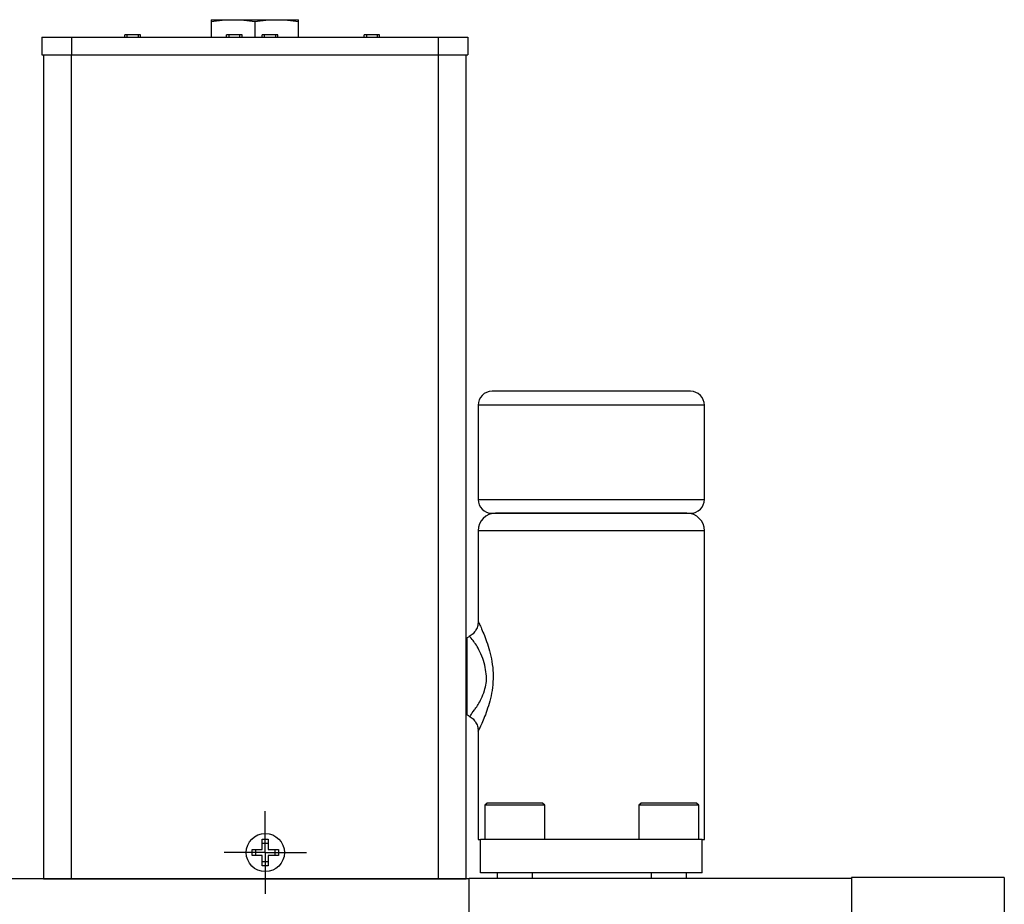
# Model space of a CAD drawing. Header units: inches. Extents: x 3 to 32.3, y 3.9 to 21.1.
# Tile 6 of 18: x 12.6 to 17.1, y 12.2 to 16.1. Entities that reach past the tile are written whole.
import ezdxf

# ---------------------------------------------------------------- set-up
doc = ezdxf.new("R2010")
doc.units = ezdxf.units.IN
doc.header["$LTSCALE"] = 2
doc.header["$MEASUREMENT"] = 0
doc.layers.add('SLD-0', color=179, linetype='Continuous')

# ---------------------------------------------------------------- blocks, each defined once
blk = doc.blocks.new('SW_CENTERMARKSYMBOL_0')
at = {"layer": 'SLD-0', "color": 0}
for p, q in [((0, 0.1), (0, 0.186)), ((0, 0), (0, 0.1)), ((-0.1, 0), (-0.186, 0)), ((0, 0), (-0.1, 0)), ((0, 0), (0, -0.1)), ((0, 0), (0.1, 0)), ((0.1, 0), (0.186, 0)), ((0, -0.1), (0, -0.186))]:
    blk.add_line(p, q, dxfattribs=at)

msp = doc.modelspace()

# ---------------------------------------------------------------- linework, layer by layer
at = {"color": 7, "linetype": 'Continuous', "lineweight": 25}
for p, q in [((13.474, 16.1496), (13.5725, 16.1496)), ((13.474, 16.1414), (13.474, 16.0708)), ((13.5725, 16.1496), (13.7693, 16.1496)), ((13.6709, 16.1414), (13.6709, 16.0708)), ((13.7693, 16.1496), (13.8677, 16.1496)), ((13.8677, 16.0708), (13.8677, 16.1414)), ((12.8764, 16.0726), (12.8764, 16.0707)), ((12.9116, 16.0707), (12.9116, 16.0726)), ((13.0846, 16.0707), (13.0846, 16.0809)), ((13.0946, 16.0809), (13.0846, 16.0809)), ((13.1446, 16.0809), (13.0946, 16.0809)), ((13.1546, 16.0809), (13.1446, 16.0809)), ((13.1546, 16.0707), (13.1546, 16.0809)), ((13.5436, 16.0707), (13.5436, 16.0809)), ((13.5536, 16.0809), (13.5436, 16.0809)), ((13.6036, 16.0809), (13.5536, 16.0809)), ((13.6136, 16.0809), (13.6036, 16.0809)), ((13.6136, 16.0707), (13.6136, 16.0809)), ((13.7046, 16.0707), (13.7046, 16.0809)), ((13.7146, 16.0809), (13.7046, 16.0809)), ((13.7646, 16.0809), (13.7146, 16.0809)), ((13.7746, 16.0809), (13.7646, 16.0809)), ((13.7746, 16.0707), (13.7746, 16.0809)), ((13.8891, 16.0726), (13.8891, 16.0707)), ((13.9244, 16.0707), (13.9244, 16.0726)), ((14.1636, 16.0707), (14.1636, 16.0809)), ((14.1736, 16.0809), (14.1636, 16.0809)), ((14.2236, 16.0809), (14.1736, 16.0809)), ((14.2336, 16.0809), (14.2236, 16.0809)), ((14.2336, 16.0707), (14.2336, 16.0809)), ((12.7102, 16.0707), (12.7102, 15.9919)), ((12.7102, 16.0707), (12.8441, 16.0707)), ((12.8441, 16.0707), (12.8441, 15.9919)), ((12.8441, 16.0707), (14.4977, 16.0707)), ((13.474, 16.0708), (13.492, 16.0708)), ((13.5206, 16.0708), (13.5436, 16.0708)), ((13.6136, 16.0708), (13.6709, 16.0708)), ((13.6709, 16.0708), (13.7046, 16.0708)), ((13.7746, 16.0708), (13.8677, 16.0708)), ((14.4977, 16.0707), (14.4977, 15.9919)), ((14.4977, 16.0707), (14.6315, 16.0707)), ((14.6315, 16.0707), (14.6315, 15.9919)), ((12.7102, 15.9919), (12.8441, 15.9919)), ((12.7179, 15.9919), (12.7179, 12.2774)), ((12.8429, 15.9919), (12.8429, 12.2774)), ((12.8441, 15.9919), (14.4977, 15.9919)), ((14.4977, 15.9919), (14.6315, 15.9919)), ((14.4989, 12.2774), (14.4989, 15.9919)), ((14.6239, 12.2774), (14.6239, 15.9919)), ((15.6354, 14.4746), (15.1879, 14.4746)), ((14.6779, 14.4121), (14.6779, 13.9871)), ((15.6979, 13.9871), (15.6979, 14.4121)), ((15.6191, 13.9246), (14.7566, 13.9246)), ((14.6779, 13.8459), (14.6779, 13.4358)), ((15.6979, 12.4546), (15.6979, 13.8459)), ((14.6391, 13.3693), (14.6288, 13.3634)), ((14.6288, 13.0159), (14.6412, 13.0087)), ((14.6779, 12.9436), (14.6779, 12.4546)), ((14.7179, 12.6186), (14.7079, 12.6086)), ((14.7079, 12.6086), (14.7079, 12.4546)), ((14.9779, 12.6086), (14.7079, 12.6086)), ((14.9679, 12.6186), (14.7179, 12.6186)), ((14.9779, 12.6086), (14.9679, 12.6186)), ((14.9779, 12.4546), (14.9779, 12.6086)), ((15.4129, 12.6186), (15.4029, 12.6086)), ((15.4029, 12.6086), (15.4029, 12.4546)), ((15.6729, 12.6086), (15.4029, 12.6086)), ((15.6629, 12.6186), (15.4129, 12.6186)), ((15.6729, 12.6086), (15.6629, 12.6186)), ((15.6729, 12.4546), (15.6729, 12.6086)), ((13.7046, 12.4554), (13.7316, 12.4554)), ((13.7046, 12.4089), (13.7046, 12.4554)), ((13.7046, 12.438), (13.7316, 12.438)), ((13.7316, 12.4554), (13.7316, 12.4089)), ((14.6779, 12.4546), (14.6879, 12.4546)), ((15.6879, 12.4546), (14.6879, 12.4546)), ((14.6879, 12.3046), (14.6879, 12.4546)), ((15.6879, 12.3046), (15.6879, 12.4546)), ((15.6879, 12.4546), (15.6979, 12.4546)), ((13.6581, 12.4089), (13.7046, 12.4089)), ((13.6581, 12.3819), (13.6581, 12.4089)), ((13.6755, 12.3819), (13.6755, 12.4089)), ((13.7316, 12.4089), (13.7781, 12.4089)), ((13.7607, 12.4089), (13.7607, 12.3819)), ((13.7781, 12.4089), (13.7781, 12.3819)), ((13.7046, 12.3819), (13.6581, 12.3819)), ((13.7046, 12.3354), (13.7046, 12.3819)), ((13.7316, 12.3528), (13.7046, 12.3528)), ((13.7781, 12.3819), (13.7316, 12.3819)), ((13.7316, 12.3819), (13.7316, 12.3354)), ((13.7316, 12.3354), (13.7046, 12.3354)), ((15.6879, 12.3046), (14.6879, 12.3046)), ((14.7634, 12.3046), (14.7634, 12.2784)), ((14.9223, 12.2784), (14.9223, 12.3046)), ((15.4584, 12.3046), (15.4584, 12.2784)), ((15.6173, 12.2784), (15.6173, 12.3046)), ((14.6367, 12.2773), (9.9123, 12.2773)), ((12.7179, 12.2774), (12.8429, 12.2774)), ((12.8429, 12.2774), (14.4989, 12.2774)), ((14.4989, 12.2774), (14.6239, 12.2774)), ((16.3611, 12.2784), (14.6367, 12.2784)), ((14.6367, 11.9786), (14.6367, 12.2784)), ((16.3611, 12.2823), (16.3611, 9.3374)), ((17.0501, 12.2823), (16.3611, 12.2823)), ((17.0501, 12.2823), (17.0501, 9.3374))]:
    msp.add_line(p, q, dxfattribs=at)
at = {"color": 8, "linetype": 'Continuous', "lineweight": 25}
for p, q in [((13.0946, 16.0707), (13.0946, 16.0809)), ((13.1446, 16.0809), (13.1446, 16.0707)), ((13.5536, 16.0809), (13.5536, 16.0707)), ((13.6036, 16.0707), (13.6036, 16.0809)), ((13.7146, 16.0707), (13.7146, 16.0809)), ((13.7646, 16.0809), (13.7646, 16.0707)), ((14.1736, 16.0809), (14.1736, 16.0707)), ((14.2236, 16.0707), (14.2236, 16.0809)), ((15.1879, 14.4121), (14.6779, 14.4121)), ((15.6979, 14.4121), (15.1879, 14.4121)), ((14.6779, 13.9871), (15.6979, 13.9871)), ((15.6979, 13.8459), (14.6779, 13.8459)), ((14.6288, 13.0159), (14.6288, 13.3634))]:
    msp.add_line(p, q, dxfattribs=at)
at = {"color": 7, "linetype": 'Continuous', "lineweight": 25, "flags": 128}
for points in [[(14.6288, 13.3634), (14.6245, 13.3605), (14.6239, 13.36)], [(14.6239, 13.0192), (14.6245, 13.0187), (14.6288, 13.0159)]]:
    msp.add_lwpolyline(points, dxfattribs=at)
at = {"color": 7, "linetype": 'Continuous', "lineweight": 25}
msp.add_circle((13.7181, 12.3954), 0.086, dxfattribs=at)
for centre, radius, start, end in [((14.7404, 14.4121), 0.0625, 90, 180), ((15.6354, 14.4121), 0.0625, 0, 90), ((14.7404, 13.9871), 0.0625, 180, 270), ((15.6354, 13.9871), 0.0625, 270, 0), ((14.7566, 13.8459), 0.0787, 90, 180), ((15.6191, 13.8459), 0.0787, 0, 90)]:
    msp.add_arc(centre, radius, start, end, dxfattribs=at)
for points in [[(13.474, 16.1414), (13.5067, 16.1465), (13.5395, 16.1496), (13.5725, 16.1496)], [(13.474, 16.1496), (13.474, 16.1496), (13.474, 16.1465), (13.474, 16.1414)], [(13.5725, 16.1496), (13.6054, 16.1496), (13.6382, 16.1465), (13.6709, 16.1414)], [(13.6709, 16.1414), (13.7035, 16.1465), (13.7363, 16.1496), (13.7693, 16.1496)], [(13.7693, 16.1496), (13.8023, 16.1496), (13.8351, 16.1465), (13.8677, 16.1414)], [(13.8677, 16.1414), (13.8677, 16.1465), (13.8677, 16.1496), (13.8677, 16.1496)]]:
    msp.add_open_spline(points, degree=3, dxfattribs=at)
for points, knots in [([(15.1879, 14.4746), (15.0692, 14.4746), (14.9554, 14.4746), (14.7875, 14.4746), (14.7404, 14.4746), (14.7404, 14.4746)], [0, 0, 0, 0, 0.5, 0.5, 1, 1, 1, 1]), ([(14.7404, 13.9246), (14.7404, 13.9246), (14.7875, 13.9246), (14.9554, 13.9246), (15.0692, 13.9246), (15.3066, 13.9246), (15.4204, 13.9246), (15.5882, 13.9246), (15.6354, 13.9246), (15.6354, 13.9246)], [0, 0, 0, 0, 0.25, 0.25, 0.5, 0.5, 0.75, 0.75, 1, 1, 1, 1]), ([(14.678, 13.4404), (14.6777, 13.4333), (14.6771, 13.4189), (14.6688, 13.3984), (14.6557, 13.3806), (14.6436, 13.3725), (14.6377, 13.3685)], [0, 0, 0, 0, 0.244212, 0.498607, 0.75383, 1, 1, 1, 1]), ([(14.642, 13.0101), (14.6422, 13.0109), (14.6426, 13.0128), (14.6541, 13.0297), (14.6719, 13.0524), (14.6887, 13.0791), (14.7057, 13.1216), (14.7149, 13.1571), (14.7157, 13.1934), (14.7099, 13.2321), (14.6988, 13.2738), (14.6765, 13.3215), (14.6523, 13.3558), (14.6368, 13.3714), (14.6397, 13.368), (14.6401, 13.3675)], [0, 0, 0, 0, 0.084864, 0.190824, 0.207157, 0.326053, 0.398207, 0.454023, 0.502662, 0.562707, 0.634344, 0.716769, 0.864635, 0.979528, 1, 1, 1, 1]), ([(14.6377, 13.0108), (14.6436, 13.0068), (14.6557, 12.9987), (14.6688, 12.9808), (14.6771, 12.9604), (14.6777, 12.9459), (14.678, 12.9389)], [0, 0, 0, 0, 0.246181, 0.5014065, 0.7557971, 1, 1, 1, 1])]:
    msp.add_open_spline(points, degree=3, knots=knots, dxfattribs=at)
at = {"color": 8, "linetype": 'Continuous', "lineweight": 25}
msp.add_open_spline([(14.6784, 13.4358), (14.6785, 13.4357), (14.6787, 13.4355), (14.6876, 13.4167), (14.7087, 13.3698), (14.7328, 13.2982), (14.7442, 13.2312), (14.7462, 13.1778), (14.7411, 13.1257), (14.7271, 13.0613), (14.7073, 13.0077), (14.6907, 12.9694), (14.6818, 12.9508), (14.6776, 12.942), (14.6783, 12.9433), (14.6784, 12.9436)], degree=3, knots=[0, 0, 0, 0, 0.0497343, 0.1158109, 0.2482604, 0.3810496, 0.4485048, 0.5140271, 0.5804786, 0.6469269, 0.7802002, 0.8474832, 0.9135039, 0.9800438, 1, 1, 1, 1], dxfattribs=at)

# ---------------------------------------------------------------- block references
at = {"layer": 'SLD-0', "color": 7}
msp.add_blockref('SW_CENTERMARKSYMBOL_0', (13.7181, 12.3954), dxfattribs=at)

doc.saveas('drawing.dxf')
